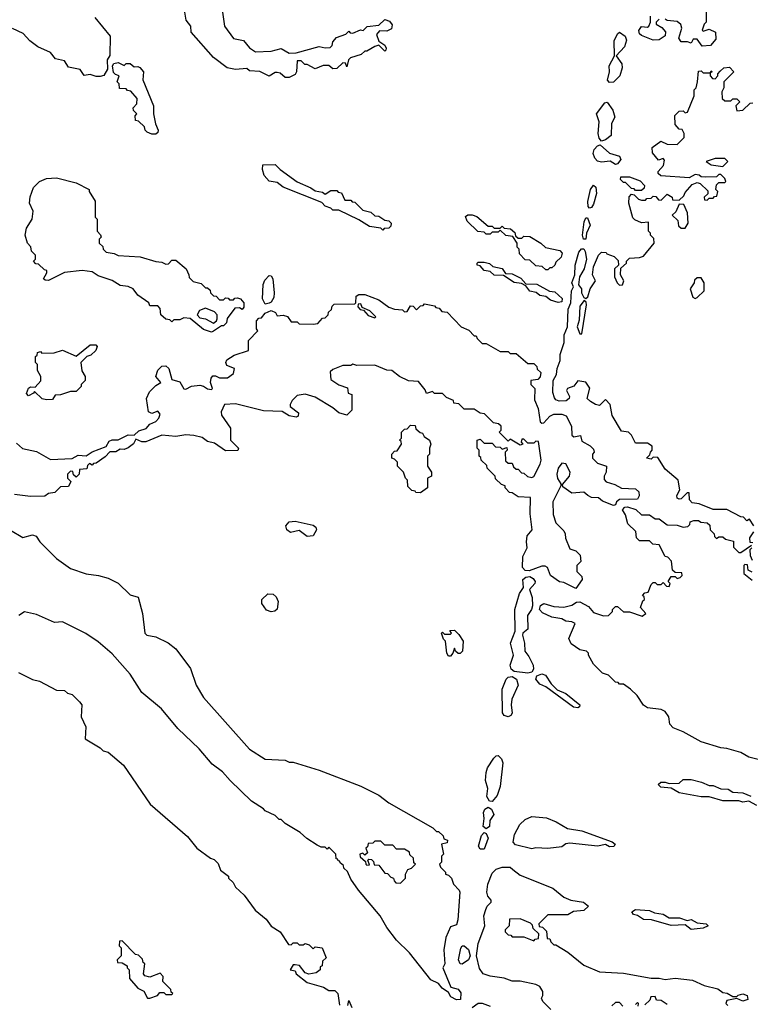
# Model space of a CAD drawing. Extents: x 2640764 to 2777785, y 718840 to 815082.
# Tile 65 of 148: x 2709760 to 2713432, y 773731 to 778677. Entities that reach past the tile are written whole.
import ezdxf

# ---------------------------------------------------------------- set-up
doc = ezdxf.new("R2010")
doc.units = 0

msp = doc.modelspace()

# ---------------------------------------------------------------- linework, layer by layer
at = {"layer": '0CON10XD'}
for points in [[(2710780, 778715), (2710790, 778645), (2710835, 778583.3), (2710885, 778572.5), (2710916.1, 778536.1), (2710945, 778516.2), (2711025, 778520), (2711075, 778533.3), (2711115, 778508.8), (2711149.3, 778510.7), (2711265, 778543.3), (2711295, 778536.7), (2711321.7, 778538.3), (2711331.7, 778548.3), (2711333.9, 778566.1), (2711352.3, 778587.7), (2711400, 778605), (2711415, 778620), (2711421.7, 778611.7), (2711435, 778610), (2711473.6, 778626.4), (2711487, 778623), (2711507, 778643), (2711565, 778650), (2711595, 778677.5), (2711619.3, 778669.3), (2711631.7, 778651.7), (2711629.3, 778630.7), (2711605, 778620), (2711568.3, 778621.7), (2711553, 778603), (2711565, 778570), (2711595, 778550), (2711602.5, 778535), (2711600, 778525), (2711595, 778520), (2711565, 778550), (2711545, 778542.5), (2711505, 778520), (2711495, 778520), (2711477, 778503), (2711423.9, 778486.1), (2711412.5, 778475), (2711405, 778440), (2711398.3, 778458.3), (2711385, 778460), (2711355, 778432.5), (2711335, 778430), (2711315, 778447.5), (2711285, 778447.5), (2711245, 778430), (2711205, 778452.5), (2711193, 778453), (2711175, 778470), (2711155, 778470), (2711152.5, 778415), (2711145, 778402.5), (2711115, 778387.5), (2711095, 778387.5), (2711068.8, 778408.8), (2711055, 778412.5), (2711045, 778412.5), (2711015, 778393.3), (2710967, 778417), (2710915, 778420), (2710901.7, 778431.7), (2710845, 778427.5), (2710802.5, 778435), (2710735, 778486.7), (2710622.5, 778615), (2710620, 778645), (2710597.5, 778675), (2710591.2, 778715)], [(2713210, 778715), (2713210, 778665), (2713200, 778655), (2713190, 778625), (2713195, 778620), (2713225, 778630), (2713257.5, 778615), (2713260, 778580), (2713232, 778548), (2713190, 778545), (2713165, 778580), (2713145, 778580), (2713135, 778560), (2713116.7, 778566.7), (2713085, 778566.7), (2713073.8, 778583.8), (2713087.5, 778635), (2713083.6, 778653.6), (2713065, 778667.5), (2713015, 778672.5), (2713005, 778680)], [(2710138.9, 778688.9), (2710215.6, 778595), (2710213, 778497), (2710200, 778475), (2710201.7, 778428.3), (2710183.3, 778396.7), (2710165, 778391.2), (2710145, 778391.2), (2710115, 778402.5), (2710085, 778396.7), (2710065, 778427.5), (2710005, 778438.8), (2709985, 778471.2), (2709940.6, 778480.6), (2709915, 778513.3), (2709851.2, 778541.2), (2709810.8, 778570.8), (2709777.6, 778607.6), (2709725, 778632.5)], [(2712975, 778680), (2712960, 778665), (2712960, 778655), (2712988, 778638), (2713005.7, 778615.7), (2713004.2, 778595.8), (2712975, 778576.2), (2712945, 778573.8), (2712885, 778598), (2712875.8, 778605.8), (2712872.7, 778622.7), (2712885, 778643.3), (2712915, 778640), (2712922.5, 778645), (2712930, 778665), (2712930, 778695)], [(2712725, 778361.8), (2712715, 778373.3), (2712724.6, 778415), (2712722.8, 778445), (2712750, 778495), (2712748.5, 778571.5), (2712765, 778606), (2712775, 778614.2), (2712804.3, 778595), (2712810, 778575), (2712799.4, 778540.6), (2712758.8, 778495), (2712786.4, 778455), (2712788.5, 778435), (2712776.9, 778395), (2712745, 778363.9), (2712725, 778361.8)], [(2710445, 778102.5), (2710425, 778102.5), (2710401.7, 778111.7), (2710391.7, 778121.7), (2710388.3, 778138.3), (2710358.3, 778168.3), (2710341.7, 778171.7), (2710340, 778195), (2710350, 778205), (2710331.7, 778221.7), (2710330, 778235), (2710350, 778255), (2710351.7, 778281.7), (2710318.3, 778318.3), (2710301.7, 778321.7), (2710295, 778330), (2710261.7, 778331.7), (2710260, 778355), (2710250, 778365), (2710260, 778395), (2710241.7, 778401.7), (2710232.5, 778412.5), (2710227.5, 778445), (2710233, 778457), (2710255, 778462.5), (2710285, 778447.5), (2710295, 778456.7), (2710315, 778456.7), (2710335, 778440), (2710355, 778442.5), (2710365, 778437.5), (2710383.3, 778415), (2710380, 778375), (2710433.3, 778245), (2710433.6, 778203.6), (2710443.6, 778153.6), (2710457, 778123), (2710455, 778110), (2710445, 778102.5)], [(2713450, 776135), (2713428.3, 776168.3), (2713415, 776160), (2713398.3, 776178.3), (2713385, 776180), (2713315, 776216.7), (2713245, 776216.2), (2713175, 776246), (2713140.5, 776250.5), (2713126.2, 776265), (2713125, 776300), (2713115, 776300), (2713085, 776270.8), (2713075, 776268), (2713065, 776273.8), (2713063.2, 776286.8), (2713077.5, 776315), (2713070, 776365), (2713005, 776420), (2712968.3, 776478.3), (2712945, 776480), (2712935, 776470), (2712910, 776475), (2712928.3, 776491.7), (2712930, 776505), (2712940, 776515), (2712940, 776535), (2712915, 776550), (2712855, 776550), (2712835, 776590), (2712820, 776605), (2712785, 776610), (2712738.3, 776688.3), (2712727.5, 776745), (2712705, 776770), (2712675, 776740), (2712655, 776743.8), (2712628.8, 776758.8), (2712612.5, 776775), (2712626.4, 776826.4), (2712606.1, 776856.1), (2712565, 776862.5), (2712545, 776836.7), (2712513.8, 776825), (2712508, 776815), (2712524.2, 776785), (2712522, 776775), (2712507.6, 776762.4), (2712471.7, 776761.7), (2712455, 776768), (2712448.2, 776778.2), (2712440, 776805), (2712442, 776865), (2712458.9, 776895), (2712461.4, 776925), (2712476.2, 776965), (2712476.4, 776995), (2712496.2, 777055), (2712496.1, 777093.9), (2712513.1, 777135), (2712516.8, 777223.2), (2712530.4, 777255), (2712534.4, 777315.6), (2712543.3, 777335), (2712536.1, 777356.1), (2712550, 777395), (2712551.4, 777445), (2712570.2, 777509.8), (2712584.5, 777525.5), (2712595, 777525.8), (2712603.1, 777513.1), (2712609.1, 777475), (2712598.2, 777425), (2712574, 777385), (2712569.4, 777345), (2712584, 777325), (2712584.5, 777304.5), (2712595, 777282.5), (2712605, 777277.5), (2712616.7, 777285), (2712628, 777325), (2712654, 777365), (2712640, 777395), (2712644, 777435), (2712670, 777495), (2712685, 777510), (2712708.3, 777508.3), (2712711.7, 777501.7), (2712748.3, 777488.3), (2712768.3, 777468.3), (2712770, 777445), (2712750, 777425), (2712750, 777385), (2712762.5, 777355), (2712775, 777343.3), (2712790, 777345), (2712797.5, 777365), (2712780, 777395), (2712781.7, 777428.3), (2712810, 777455), (2712810, 777465), (2712825, 777480), (2712875, 777482.5), (2712895, 777490), (2712950, 777555), (2712948.3, 777578.3), (2712930, 777595), (2712930, 777605), (2712920, 777615), (2712920, 777660), (2712885, 777657.5), (2712851.7, 777671.7), (2712842.5, 777682.5), (2712822.5, 777755), (2712823, 777787), (2712835, 777800), (2712848.3, 777798.3), (2712870, 777775), (2712885, 777770), (2712905, 777770), (2712911.7, 777778.3), (2712935, 777780), (2712945, 777790), (2712958.3, 777788.3), (2712971.7, 777771.7), (2712985, 777770), (2713015, 777800), (2713040, 777785), (2713041.7, 777771.7), (2713075, 777770), (2713098.3, 777791.7), (2713105, 777810), (2713140, 777850), (2713165, 777860), (2713180, 777855), (2713218.3, 777818.3), (2713218.3, 777801.7), (2713200, 777785), (2713201.7, 777771.7), (2713215, 777770), (2713225, 777780), (2713245, 777780), (2713251.7, 777788.3), (2713265, 777790), (2713270, 777815), (2713260, 777825), (2713261.7, 777848.3), (2713275, 777860), (2713305, 777860), (2713310, 777865), (2713305, 777880), (2713285, 777900), (2713275, 777900), (2713261.7, 777888.3), (2713205, 777886.7), (2713185, 777887.5), (2713175.9, 777895.9), (2713155, 777900), (2713125, 777882.5), (2712983, 777893), (2712970, 777905), (2712970, 777915), (2712996.7, 777945), (2713001.7, 777971.7), (2712995, 777980), (2712971.7, 777971.7), (2712941.7, 778008.3), (2712940, 778035), (2712983, 778067), (2713015, 778052.5), (2713065, 778050), (2713100, 778085), (2713100, 778105), (2713090, 778125), (2713075, 778127.5), (2713055, 778150), (2713053.6, 778196.4), (2713075, 778217.5), (2713095, 778220), (2713105, 778210), (2713117, 778213), (2713150, 778295), (2713150, 778325), (2713160, 778335), (2713167.5, 778365), (2713171.7, 778418.3), (2713185, 778420), (2713195, 778410), (2713230, 778410), (2713235, 778420), (2713240, 778415), (2713230, 778410), (2713230, 778395), (2713241.7, 778381.7), (2713255, 778380), (2713270, 778395), (2713270, 778405), (2713280.7, 778419.3), (2713300, 778435), (2713328.3, 778438.3), (2713350, 778415), (2713300, 778365), (2713300, 778335), (2713290, 778315), (2713291.7, 778281.7), (2713305, 778270), (2713335, 778270), (2713345, 778280), (2713365, 778280), (2713380, 778265), (2713360, 778245), (2713365, 778220), (2713395, 778222.5), (2713431.7, 778258.3), (2713445, 778260)], [(2712685, 778066.7), (2712672.2, 778082.2), (2712667.9, 778105), (2712673.3, 778165), (2712659.4, 778205), (2712701.1, 778258.9), (2712713, 778263), (2712742.2, 778222.2), (2712751.7, 778188.3), (2712735.6, 778155), (2712732.7, 778095), (2712705, 778073.1), (2712685, 778066.7)], [(2712755, 777950), (2712727.3, 777967.3), (2712685, 777961.1), (2712665, 777966.6), (2712651.5, 777981.5), (2712643.2, 778005), (2712646.9, 778025), (2712665, 778044.4), (2712678.6, 778048.6), (2712725, 778006), (2712775, 777992.5), (2712782.5, 777975), (2712765, 777952.5), (2712755, 777950)], [(2713295, 777940), (2713320, 777965), (2713305, 777980), (2713255, 777980), (2713210, 777965), (2713235, 777947.5), (2713295, 777940)], [(2711585, 777620), (2711575, 777630), (2711518.3, 777638.3), (2711465, 777672.5), (2711365, 777720), (2711335, 777720), (2711325, 777730), (2711295, 777740), (2711278.3, 777758.3), (2711085, 777836.7), (2711055, 777860), (2711015, 777866.2), (2710988.8, 777895), (2710980, 777925), (2710981.7, 777948.3), (2711045, 777950), (2711070, 777925), (2711155, 777862.5), (2711223.3, 777833.3), (2711245, 777817.5), (2711281.7, 777811.7), (2711295, 777800), (2711325, 777820), (2711355, 777820), (2711361.7, 777811.7), (2711378.3, 777808.3), (2711395, 777770), (2711425, 777770), (2711431.7, 777761.7), (2711445, 777760), (2711485, 777720), (2711525, 777710), (2711545, 777692.5), (2711565, 777690), (2711595, 777670), (2711616.4, 777666.4), (2711626.7, 777655), (2711625, 777640), (2711615, 777630), (2711591.7, 777628.3), (2711585, 777620)], [(2710725, 777107.5), (2710685, 777121.2), (2710617, 777177), (2710585, 777180), (2710565, 777170), (2710535, 777170), (2710525, 777160), (2710515, 777170), (2710495, 777172.5), (2710470, 777195), (2710467, 777227), (2710455, 777240), (2710415, 777240), (2710410, 777255), (2710353.6, 777293.6), (2710330, 777325), (2710305, 777336.7), (2710265, 777342.5), (2710225, 777367.5), (2710155, 777390), (2710125, 777410), (2710075, 777417.5), (2709985, 777406.7), (2709905, 777366.7), (2709888.3, 777368.3), (2709880, 777375), (2709897.5, 777405), (2709897, 777417), (2709885, 777420), (2709855, 777450), (2709841.7, 777451.7), (2709830, 777465), (2709840, 777475), (2709840, 777495), (2709820, 777515), (2709817, 777537), (2709800, 777555), (2709787.5, 777595), (2709795, 777630), (2709822.5, 777675), (2709827.5, 777715), (2709810, 777755), (2709813, 777787), (2709830, 777835), (2709860, 777865), (2709895, 777880), (2709945, 777882.5), (2710045, 777857.5), (2710110, 777825), (2710110, 777815), (2710140, 777765), (2710140, 777685), (2710150, 777675), (2710150, 777615), (2710167, 777597), (2710170, 777585), (2710160, 777575), (2710160, 777555), (2710178.3, 777538.3), (2710180, 777525), (2710195, 777510), (2710235, 777502.5), (2710255, 777492.5), (2710366.4, 777486.4), (2710445, 777462.5), (2710475, 777460), (2710495, 777450), (2710508.3, 777451.7), (2710525, 777470), (2710545, 777470), (2710596.4, 777426.4), (2710610, 777395), (2710611.7, 777381.7), (2710631.7, 777361.7), (2710671.7, 777351.7), (2710695, 777330), (2710705, 777330), (2710718.3, 777318.3), (2710720, 777305), (2710735, 777290), (2710748.3, 777288.3), (2710765, 777270), (2710785, 777270), (2710795, 777280), (2710808.3, 777278.3), (2710815, 777270), (2710835, 777270), (2710841.7, 777278.3), (2710855, 777280), (2710870, 777275), (2710887.5, 777255), (2710887.5, 777232.5), (2710878.3, 777221.7), (2710865, 777230), (2710841.7, 777228.3), (2710803, 777177), (2710800, 777155), (2710785, 777140), (2710775, 777140), (2710735, 777112.5), (2710725, 777107.5)], [(2712885, 777820), (2712855, 777820), (2712848.3, 777828.3), (2712835, 777830), (2712805, 777860), (2712795, 777860), (2712780, 777875), (2712781.7, 777888.3), (2712825, 777887.5), (2712878.3, 777868.3), (2712900, 777845), (2712898.3, 777831.7), (2712885, 777820)], [(2712625, 777730.6), (2712618.2, 777738.2), (2712615.3, 777764.7), (2712629.6, 777825), (2712645, 777846.2), (2712656.5, 777836.5), (2712659.2, 777805), (2712645, 777750.8), (2712635, 777734.5), (2712625, 777730.6)], [(2713105, 777630), (2713120, 777655), (2713117, 777707), (2713098.3, 777748.3), (2713075, 777750), (2713058.3, 777711.7), (2713040, 777695), (2713068.3, 777668.3), (2713071.7, 777641.7), (2713085, 777630), (2713105, 777630)], [(2712415, 777420), (2712405, 777420), (2712387, 777437), (2712355, 777440), (2712325, 777470), (2712301.7, 777471.7), (2712271.7, 777501.7), (2712270, 777525), (2712260, 777535), (2712260, 777555), (2712238.3, 777588.3), (2712203, 777593), (2712175, 777620), (2712165, 777610), (2712135, 777610), (2712125, 777600), (2712105, 777600), (2712095, 777610), (2712063, 777613), (2712010, 777665), (2712001.7, 777688.3), (2712013, 777697), (2712035, 777697.5), (2712058.3, 777688.3), (2712115, 777640), (2712135, 777640), (2712145, 777630), (2712175, 777630), (2712185, 777640), (2712195, 777630), (2712227, 777627), (2712248.3, 777608.3), (2712251.7, 777591.7), (2712265, 777580), (2712285, 777580), (2712295, 777590), (2712325, 777587.5), (2712380, 777555), (2712403, 777533), (2712475, 777517.5), (2712486.7, 777505), (2712482.5, 777485), (2712455, 777460), (2712450, 777445), (2712435, 777430), (2712425, 777430), (2712415, 777420)], [(2712605, 777574.3), (2712594.2, 777575), (2712588.6, 777595), (2712597.7, 777662.3), (2712605, 777681.2), (2712615, 777682), (2712627.8, 777645), (2712608.5, 777605), (2712605, 777574.3)], [(2712466.4, 777256.4), (2712428.3, 777268.3), (2712405, 777287.5), (2712375, 777292.5), (2712357, 777307), (2712325, 777313.3), (2712305, 777340), (2712281.7, 777351.7), (2712245, 777357.5), (2712191.7, 777391.7), (2712145, 777393.3), (2712125, 777412.5), (2712095, 777417.5), (2712075, 777440), (2712060, 777445), (2712060, 777455), (2712065, 777460), (2712095, 777460), (2712122.5, 777452.5), (2712138.3, 777438.3), (2712185, 777427.5), (2712202.5, 777402.5), (2712235, 777401.2), (2712278.8, 777378.8), (2712305, 777350), (2712359.3, 777349.3), (2712423.8, 777313.8), (2712449.5, 777309.5), (2712486.9, 777276.9), (2712485, 777260), (2712466.4, 777256.4)], [(2710995, 777247.5), (2710980, 777275), (2710983.6, 777346.4), (2710991.7, 777368.3), (2711015, 777392.5), (2711025, 777390), (2711032.5, 777375), (2711038.8, 777305), (2711037.7, 777282.3), (2711025, 777257.5), (2711015, 777252.5), (2710995, 777247.5)], [(2713155, 777277.5), (2713165, 777282.5), (2713200, 777315), (2713200, 777355), (2713185, 777380), (2713165, 777380), (2713151.7, 777368.3), (2713150, 777355), (2713130, 777325), (2713143.6, 777283.6), (2713155, 777277.5)], [(2711450, 777255), (2711451.7, 777288.3), (2711465, 777297.5), (2711495, 777297.5), (2711565, 777270), (2711615, 777232.5), (2711645, 777222.5), (2711685, 777220), (2711695, 777210), (2711708.3, 777211.7), (2711725, 777240), (2711738.3, 777238.3), (2711755, 777220), (2711775, 777240), (2711788.3, 777241.7), (2711795, 777250), (2711845, 777240), (2711851.7, 777231.7), (2711868.3, 777228.3), (2711881.7, 777211.7), (2711908.3, 777208.3), (2711980, 777135), (2712018.3, 777118.3), (2712045, 777090), (2712055, 777090), (2712060, 777075), (2712085, 777050), (2712105, 777050), (2712175, 777010), (2712215, 777010), (2712225, 777000), (2712255, 777000), (2712315, 776950), (2712345, 776950), (2712360, 776935), (2712361.7, 776921.7), (2712380, 776905), (2712377, 776883), (2712365, 776870), (2712330, 776865), (2712330, 776845), (2712350, 776825), (2712348.3, 776768.3), (2712366.7, 776725), (2712377, 776657), (2712385, 776650), (2712395, 776652.5), (2712424.3, 776685.7), (2712444.4, 776695.6), (2712485, 776695.7), (2712506.8, 776686.8), (2712533.3, 776635), (2712535, 776590), (2712545, 776582.5), (2712578.3, 776588.3), (2712585, 776560), (2712627, 776537), (2712645, 776520), (2712647.5, 776505), (2712640, 776495), (2712640, 776475), (2712665, 776450), (2712710, 776435), (2712707.5, 776405), (2712697.5, 776385), (2712698.3, 776368.3), (2712707.5, 776355), (2712751.9, 776341.9), (2712785, 776323.8), (2712855, 776320.8), (2712871.4, 776305), (2712874.3, 776285), (2712865, 776268), (2712775, 776266.7), (2712760, 776255), (2712755, 776240), (2712745, 776237.5), (2712689.3, 776259.3), (2712670, 776275), (2712635, 776277.1), (2712616.4, 776286.4), (2712595, 776304), (2712535, 776299.4), (2712490.7, 776330.7), (2712488.3, 776341.7), (2712523.3, 776385), (2712527.5, 776405), (2712505.9, 776445.9), (2712485, 776448.8), (2712466, 776425), (2712459.4, 776395), (2712462.6, 776372.6), (2712480, 776345), (2712480, 776335), (2712439.2, 776255), (2712442.3, 776192.3), (2712455, 776150), (2712495, 776110), (2712502.5, 776095), (2712503, 776073), (2712525, 776020), (2712555, 776010), (2712577, 775987), (2712580, 775955), (2712560, 775935), (2712560, 775905), (2712585, 775880), (2712587.5, 775865), (2712555, 775820), (2712495, 775850), (2712473, 775853), (2712427.5, 775885), (2712412.5, 775925), (2712401.7, 775931.7), (2712385, 775932.5), (2712321.5, 775908.5), (2712300.9, 775910.9), (2712287.1, 775925), (2712289.4, 775980.6), (2712311.1, 776025), (2712306.9, 776055), (2712311.1, 776085), (2712336.2, 776115), (2712325.7, 776195), (2712327, 776277), (2712265, 776280), (2712235, 776300), (2712221.7, 776301.7), (2712200, 776325), (2712200, 776335), (2712181.7, 776341.7), (2712151.7, 776371.7), (2712150, 776385), (2712110, 776425), (2712108.3, 776438.3), (2712080, 776465), (2712078.3, 776478.3), (2712070, 776485), (2712070, 776515), (2712060, 776525), (2712060, 776565), (2712075, 776570), (2712095, 776550), (2712135, 776550), (2712151.7, 776531.7), (2712175, 776530), (2712185, 776520), (2712208.3, 776528.3), (2712210, 776515), (2712200, 776505), (2712201.7, 776461.7), (2712215, 776450), (2712235, 776450), (2712241.7, 776431.7), (2712255, 776420), (2712265, 776420), (2712281.7, 776401.7), (2712295, 776400), (2712313, 776383), (2712335, 776377.5), (2712345, 776382.5), (2712375.8, 776445), (2712380.8, 776465), (2712368.3, 776558.3), (2712355, 776560), (2712345, 776550), (2712315, 776550), (2712295, 776570), (2712285, 776570), (2712280, 776555), (2712290, 776545), (2712275, 776540), (2712225, 776570), (2712215, 776560), (2712170, 776605), (2712180, 776615), (2712180, 776635), (2712167, 776647), (2712141.7, 776651.7), (2712097, 776697), (2712075, 776700), (2712045, 776720), (2711995, 776720), (2711968.3, 776748.3), (2711941.7, 776751.7), (2711940, 776765), (2711905, 776780), (2711885, 776800), (2711845, 776800), (2711835, 776810), (2711805, 776800), (2711798.3, 776818.3), (2711765, 776860), (2711715, 776862.5), (2711670, 776885), (2711630, 776915), (2711605, 776917.5), (2711545, 776942.5), (2711455, 776940), (2711435, 776947.5), (2711425, 776940), (2711385, 776940), (2711335, 776920), (2711321.7, 776908.3), (2711325, 776870), (2711365, 776842.5), (2711408.3, 776828.3), (2711411.7, 776801.7), (2711430, 776795), (2711430, 776715), (2711405, 776690), (2711365, 776702.5), (2711335, 776727.5), (2711245, 776781.2), (2711195, 776796.7), (2711155, 776790), (2711130, 776765), (2711120, 776745), (2711120, 776735), (2711161.7, 776701.7), (2711160, 776685), (2711149.3, 776680.7), (2711115, 776686.7), (2711079.3, 776709.3), (2710985, 776712.5), (2710845, 776747.5), (2710790, 776745), (2710773, 776707), (2710775, 776690), (2710820, 776625), (2710820, 776565), (2710860, 776525), (2710857, 776513), (2710795, 776511.2), (2710739.5, 776549.5), (2710705, 776558), (2710677.7, 776577.7), (2710635, 776588.8), (2710595, 776592.5), (2710545, 776583.3), (2710475, 776590), (2710393.6, 776556.4), (2710375, 776556.7), (2710345, 776570), (2710332.5, 776547.5), (2710305, 776526), (2710285, 776517.5), (2710265, 776520), (2710243.9, 776506.1), (2710213.9, 776506.1), (2710189.3, 776480.7), (2710145, 776450), (2710131.7, 776448.3), (2710125, 776440), (2710111.7, 776448.3), (2710101.7, 776438.3), (2710098.3, 776421.7), (2710061.7, 776418.3), (2710060, 776395), (2710045, 776380), (2710031.7, 776391.7), (2710028.3, 776408.3), (2710015, 776410), (2710000, 776395), (2710000, 776375), (2710017.5, 776357.5), (2710005, 776332.5), (2709965, 776330), (2709937, 776303), (2709905, 776297.5), (2709886.4, 776283.6), (2709815, 776282.5), (2709735, 776292.5)], [(2709745, 776550), (2709775, 776522.5), (2709845, 776507.5), (2709915, 776467.5), (2710025, 776473.3), (2710055, 776489.2), (2710095, 776486.2), (2710125, 776506), (2710195, 776533.3), (2710210.7, 776559.3), (2710225, 776567.5), (2710255, 776567.5), (2710305, 776591.2), (2710335, 776590), (2710358.8, 776611.2), (2710395.8, 776624.2), (2710414.3, 776645.7), (2710445, 776659.2), (2710460, 776675), (2710466.7, 776695), (2710455, 776710), (2710425, 776698.8), (2710407.7, 776707.7), (2710397.8, 776775), (2710412.2, 776807.8), (2710445, 776840), (2710470, 776855), (2710444, 776885), (2710455, 776916.7), (2710475, 776936.2), (2710495, 776938.8), (2710510, 776925), (2710525, 776870), (2710565, 776857.5), (2710585, 776823.3), (2710595, 776821.2), (2710624.2, 776835.8), (2710665, 776841.2), (2710685, 776836.7), (2710705, 776822.5), (2710725, 776820), (2710730, 776825), (2710720, 776855), (2710722.7, 776877.3), (2710731.2, 776888.8), (2710745, 776888.8), (2710765, 776877.5), (2710805, 776877.5), (2710835, 776900), (2710840, 776925), (2710800.7, 776940.7), (2710796.7, 776955), (2710801.7, 776968.3), (2710838, 776992), (2710910, 777015), (2710910, 777065), (2710957.5, 777115), (2710950, 777125), (2710950, 777165), (2710961.7, 777178.3), (2710975, 777180), (2710995, 777202.5), (2711025, 777216.7), (2711046.4, 777206.4), (2711055, 777190), (2711085, 777193.3), (2711106.1, 777186.1), (2711125, 777160), (2711155, 777160), (2711165, 777150), (2711235, 777147.5), (2711258.3, 777151.7), (2711281.7, 777178.3), (2711295, 777180), (2711310, 777195), (2711311.7, 777208.3), (2711328.3, 777221.7), (2711331.7, 777238.3), (2711341.7, 777248.3), (2711445, 777250), (2711450, 777255)], [(2710735, 777152.5), (2710750, 777165), (2710752.5, 777175), (2710752.5, 777195), (2710739.3, 777209.3), (2710695, 777227.5), (2710663.6, 777216.4), (2710652.5, 777195), (2710665, 777180), (2710695, 777173.8), (2710735, 777152.5)], [(2711545, 777180), (2711550, 777185), (2711520, 777215), (2711481.7, 777231.7), (2711475, 777250), (2711461.7, 777248.3), (2711460, 777235), (2711471.7, 777221.7), (2711488.3, 777218.3), (2711511.7, 777191.7), (2711545, 777180)], [(2712585, 777100), (2712608.8, 777245), (2712608, 777258), (2712597.5, 777267.5), (2712575, 777237.5), (2712572.9, 777167.1), (2712562.9, 777135), (2712575, 777100), (2712585, 777100)], [(2709895, 776767.5), (2709873, 776773), (2709835, 776810), (2709829.3, 776800.7), (2709805, 776787.5), (2709795, 776800), (2709805, 776826.7), (2709815, 776833.3), (2709838.3, 776831.7), (2709867, 776863), (2709867.5, 776885), (2709850, 776915), (2709850, 776945), (2709840, 776955), (2709840, 776985), (2709848.3, 776991.7), (2709850, 777005), (2709865, 777010), (2709872.5, 777002.5), (2709933, 777003), (2709975, 777017.5), (2710045, 776987.5), (2710115, 777043.3), (2710143.8, 777043.8), (2710150, 777035), (2710143.3, 777015), (2710118.3, 776991.7), (2710097.5, 776985), (2710067.5, 776955), (2710073, 776913), (2710090, 776885), (2710090, 776865), (2710070, 776845), (2710070, 776835), (2710045, 776810), (2710015, 776810), (2709965, 776792.5), (2709938.3, 776791.7), (2709925, 776770), (2709895, 776767.5)], [(2711775, 776300), (2711751.7, 776301.7), (2711748.3, 776308.3), (2711731.7, 776311.7), (2711711.7, 776331.7), (2711710, 776365), (2711700, 776375), (2711690, 776405), (2711660, 776435), (2711660, 776455), (2711645, 776470), (2711630, 776475), (2711630, 776495), (2711645, 776510), (2711658.3, 776511.7), (2711680, 776545), (2711678.3, 776558.3), (2711670, 776565), (2711680, 776575), (2711680, 776605), (2711695, 776620), (2711708.3, 776621.7), (2711725, 776640), (2711748.3, 776638.3), (2711751.7, 776621.7), (2711773, 776603), (2711785, 776600), (2711793.6, 776583.6), (2711820, 776565), (2711827.5, 776545), (2711820, 776525), (2711820, 776495), (2711810, 776485), (2711810, 776435), (2711830, 776405), (2711830, 776385), (2711810, 776375), (2711810, 776325), (2711775, 776300)], [(2713315, 775016.7), (2713285, 775020), (2713185, 775050), (2713095, 775100), (2713045, 775120), (2713028.3, 775138.3), (2713023.3, 775175), (2713005, 775202.5), (2712985, 775212.5), (2712915, 775220), (2712895, 775233.3), (2712863, 775283), (2712830, 775315), (2712795, 775340), (2712775, 775340), (2712768.3, 775348.3), (2712755, 775350), (2712720, 775385), (2712690, 775395), (2712645, 775440), (2712620, 775485), (2712620, 775495), (2712610, 775505), (2712575, 775512.5), (2712532, 775542), (2712520.7, 775569.3), (2712552.5, 775645), (2712535, 775653.3), (2712505, 775655.8), (2712485, 775666.9), (2712435.6, 775675.6), (2712388, 775698), (2712372.9, 775715), (2712378, 775735), (2712395, 775744.4), (2712445, 775730), (2712495, 775726), (2712535, 775736.7), (2712558.3, 775751.7), (2712575, 775752.5), (2712619.3, 775729.3), (2712645, 775700), (2712695, 775683.3), (2712720, 775685), (2712740, 775705), (2712740, 775715), (2712755, 775730), (2712765, 775730), (2712795, 775702.5), (2712825, 775702.5), (2712889.3, 775680.7), (2712907.5, 775695), (2712880, 775725), (2712891.7, 775758.3), (2712900, 775765), (2712898.3, 775778.3), (2712890, 775785), (2712901.7, 775798.3), (2712918.3, 775801.7), (2712935, 775840), (2712945, 775850), (2712955, 775850), (2712965, 775840), (2712985, 775840), (2712995, 775850), (2713011.7, 775831.7), (2713025, 775830), (2713030, 775845), (2713020, 775855), (2713035, 775880), (2713055, 775880), (2713065, 775870), (2713080, 775875), (2713090, 775885), (2713088.3, 775898.3), (2713055, 775900), (2713041.7, 775911.7), (2713037, 775957), (2713017.5, 775977.5), (2713005, 775980), (2712975, 776040), (2712943, 776043), (2712925, 776060), (2712875, 776060), (2712860, 776075), (2712857, 776107), (2712817.5, 776145), (2712805, 776190), (2712790, 776215), (2712801.7, 776228.3), (2712815, 776230), (2712857, 776217), (2712885, 776190), (2712925, 776190), (2712955, 776170), (2712975, 776170), (2713015, 776140), (2713065, 776137.5), (2713095, 776127.5), (2713118.3, 776131.7), (2713128.3, 776141.7), (2713130, 776155), (2713148.3, 776161.7), (2713171.7, 776161.7), (2713183, 776153), (2713215, 776150), (2713228.3, 776138.3), (2713230, 776115), (2713250, 776095), (2713251.7, 776081.7), (2713261.7, 776071.7), (2713275, 776080), (2713295, 776080), (2713308.3, 776068.3), (2713348.3, 776058.3), (2713348.3, 776028.3), (2713375, 776000), (2713385, 776000), (2713438.3, 776038.3)], [(2711205, 776081.8), (2711165, 776110.8), (2711121.8, 776101.8), (2711102.9, 776115), (2711097.8, 776135), (2711115, 776154.5), (2711145, 776158.2), (2711235, 776138.5), (2711248.8, 776128.8), (2711252.7, 776115), (2711235, 776084.4), (2711205, 776081.8)], [(2709715, 776113.8), (2709777, 776077), (2709825, 776088.8), (2709843.6, 776083.6), (2709862.5, 776055), (2709945, 775970), (2710015, 775920), (2710093.9, 775893.9), (2710155.9, 775885.9), (2710205, 775871.2), (2710256.1, 775846.1), (2710315, 775787.5), (2710356.4, 775776.4), (2710377.5, 775695), (2710390, 775595), (2710400, 775585), (2710445, 775576.7), (2710507, 775547), (2710545, 775517.5), (2710618.3, 775418.3), (2710647.5, 775335), (2710685, 775272.5), (2710915, 775012.5), (2710995, 774962.5), (2711095, 774957.5), (2711115, 774947.5), (2711135, 774947.5), (2711265, 774906.7), (2711475, 774827.5), (2711565, 774782.5), (2711615, 774742.5), (2711837, 774617), (2711855, 774600), (2711865, 774600), (2711888.3, 774578.3), (2711891.7, 774561.7), (2711910, 774555), (2711908.3, 774541.7), (2711880, 774535), (2711890, 774485), (2711880, 774475), (2711880, 774445), (2711870, 774435), (2711875, 774420), (2711900, 774395), (2711900, 774385), (2711915, 774380), (2711930, 774365), (2711940, 774335), (2711970, 774305), (2711972.5, 774295), (2711962.5, 774155), (2711955, 774130), (2711925, 774120), (2711903, 774067), (2711892.5, 774005), (2711896.7, 773935), (2711887.5, 773915), (2711927.5, 773817.5), (2711965, 773807.5), (2711978.3, 773788.3), (2711975.5, 773755), (2711955, 773754.1), (2711928.1, 773768.1), (2711915, 773790), (2711883, 773813), (2711865.8, 773835.8), (2711826.7, 773855), (2711720.2, 773990.2), (2711655, 774053.8), (2711605, 774117.5), (2711572.5, 774175), (2711462.5, 774305), (2711425, 774360), (2711408.3, 774398.3), (2711390, 774415), (2711388.3, 774428.3), (2711371.7, 774441.7), (2711370, 774450), (2711361.7, 774451.7), (2711360, 774460), (2711351.7, 774461.7), (2711350, 774485), (2711315, 774520), (2711305, 774510), (2711295, 774520), (2711275, 774520), (2711255, 774530), (2711203.6, 774563.6), (2711170, 774595), (2711095, 774640), (2711075, 774660), (2711065, 774660), (2711045, 774680), (2710995, 774702.5), (2710985, 774712.5), (2710925, 774752.5), (2710817.5, 774855), (2710779.3, 774899.3), (2710727, 774937), (2710662.5, 775015), (2710555, 775117.5), (2710472.5, 775215), (2710375, 775297.5), (2710315, 775390), (2710225, 775492.5), (2710155, 775552.5), (2710093.6, 775593.6), (2709975, 775652.5), (2709935, 775650), (2709845, 775690), (2709785, 775703.3), (2709756.4, 775683.6)], [(2713445, 776050), (2713431.7, 776051.7), (2713430, 776075), (2713450, 776105)], [(2713440, 776025), (2713430, 776015), (2713432.5, 775985), (2713441.7, 775961.7)], [(2713442.5, 775902.5), (2713421.7, 775911.7), (2713418.3, 775938.3), (2713405, 775940), (2713400, 775935), (2713400, 775895), (2713441.7, 775861.7)], [(2712315, 775395.4), (2712245, 775402.5), (2712230.8, 775415), (2712226.3, 775435), (2712242.2, 775485), (2712228, 775545), (2712250.5, 775605), (2712249.3, 775715), (2712272, 775795), (2712291.8, 775825), (2712290, 775865), (2712305, 775876.5), (2712325, 775879.5), (2712340.7, 775870.7), (2712350.5, 775855), (2712348.9, 775845), (2712321.9, 775815), (2712336.2, 775775), (2712337.9, 775732.1), (2712333.5, 775715), (2712312.1, 775685), (2712313.5, 775616.5), (2712290, 775595), (2712287.1, 775585), (2712297.5, 775545), (2712298.5, 775505), (2712319.2, 775479.2), (2712340.5, 775435), (2712342.5, 775415), (2712335, 775400), (2712315, 775395.4)], [(2711025, 775702.5), (2711001.1, 775711.1), (2710977.1, 775745), (2710976.7, 775765), (2711007, 775793), (2711035, 775791.2), (2711048.7, 775778.7), (2711060, 775755), (2711053.9, 775716.1), (2711043.3, 775706.7), (2711025, 775702.5)], [(2711925, 775480), (2711915, 775480), (2711906.7, 775495), (2711900, 775555), (2711890, 775565), (2711880, 775595), (2711885, 775600), (2711895, 775590), (2711925, 775590), (2711930, 775595), (2711921.7, 775608.3), (2711945, 775610), (2711968.3, 775588.3), (2711990, 775555), (2711986.7, 775505), (2711975, 775493.3), (2711963.8, 775493.8), (2711950, 775505), (2711945, 775520), (2711937.5, 775495), (2711925, 775480)], [(2709755, 775397.5), (2709825, 775362.5), (2709860, 775355), (2709945, 775310), (2709985, 775307.5), (2710000, 775295), (2710025, 775287.5), (2710060.7, 775250.7), (2710072.5, 775235), (2710070, 775175), (2710092.5, 775125), (2710090, 775065), (2710165, 775020), (2710180, 775005), (2710205, 774997.5), (2710283, 774933), (2710417, 774737), (2710603.9, 774573.9), (2710650, 774515), (2710720, 774465), (2710738.3, 774458.3), (2710758.3, 774438.3), (2710770, 774405), (2710810, 774375), (2710810, 774365), (2710833, 774343), (2710845, 774320), (2710889.3, 774279.3), (2710943.6, 774203.6), (2710999.3, 774159.3), (2711023.6, 774123.6), (2711070, 774095), (2711111.7, 774031.7), (2711125, 774030), (2711135, 774040), (2711155, 774040), (2711165, 774030), (2711185, 774030), (2711195, 774037.5), (2711215, 774030), (2711235, 774010), (2711245, 774020), (2711280, 774015), (2711300, 773965), (2711281.7, 773948.3), (2711280, 773925), (2711270, 773920), (2711270, 773905), (2711250.7, 773889.3), (2711213, 773883), (2711195, 773890), (2711166.1, 773926.1), (2711145, 773930), (2711135, 773930), (2711120, 773905), (2711145, 773900), (2711150, 773885), (2711205, 773840), (2711287, 773817), (2711315, 773800), (2711345, 773800), (2711350, 773795)], [(2712565, 775220.5), (2712543.2, 775223.2), (2712405.5, 775325.5), (2712375, 775340), (2712354.5, 775365), (2712359.5, 775380.5), (2712385, 775391.1), (2712403.8, 775383.8), (2712431.1, 775341.1), (2712461.7, 775311.7), (2712505, 775293.3), (2712576, 775235), (2712574, 775225), (2712565, 775220.5)], [(2712215, 775174.6), (2712195, 775182.5), (2712186.5, 775195), (2712185.8, 775315), (2712204.8, 775365.2), (2712215, 775374.6), (2712235, 775378.2), (2712257.5, 775365), (2712266, 775335), (2712234, 775264), (2712230, 775235), (2712235.8, 775194.2), (2712228.6, 775181.4), (2712215, 775174.6)], [(2713485, 774957.5), (2713425, 774972.5), (2713385, 774996.7), (2713315, 775016.7)], [(2712135, 774749.2), (2712121.1, 774751.1), (2712108.2, 774775), (2712114.1, 774815), (2712102.2, 774855), (2712104.4, 774895), (2712110.8, 774919.2), (2712142.8, 774967.2), (2712155, 774980), (2712165, 774980.8), (2712182.2, 774965), (2712188.2, 774945), (2712174.6, 774825), (2712160.4, 774779.6), (2712135, 774749.2)], [(2713465, 774730), (2713425, 774752.5), (2713395, 774746.7), (2713375, 774753.3), (2713295, 774753.3), (2713225, 774773.3), (2713185, 774773.3), (2713075, 774793.8), (2713035, 774817.5), (2712982.3, 774822.3), (2712970, 774835), (2712983.6, 774846.4), (2713005, 774847.5), (2713025, 774840), (2713075, 774842.5), (2713095, 774860), (2713135, 774860), (2713187, 774847), (2713225, 774830), (2713245, 774830), (2713285, 774813.3), (2713321.7, 774811.7), (2713345, 774797.5), (2713395, 774793.3), (2713435, 774777.5)], [(2712105, 774611.9), (2712090, 774625), (2712095.4, 774664.6), (2712092.2, 774695), (2712098.9, 774711.1), (2712115, 774721.4), (2712131.8, 774711.8), (2712142.7, 774685), (2712123.6, 774655), (2712121.8, 774625), (2712105, 774611.9)], [(2712335, 774512.5), (2712253, 774533), (2712240, 774545), (2712247.5, 774585), (2712273.8, 774635), (2712301.1, 774658.9), (2712335, 774674), (2712407.3, 774667.3), (2712457.1, 774647.1), (2712513.6, 774613.6), (2712585, 774603.3), (2712737.7, 774547.7), (2712752.5, 774535), (2712745.9, 774524.1), (2712725, 774522), (2712705, 774533.3), (2712665, 774526.2), (2712525, 774540), (2712505, 774536.7), (2712485, 774522.5), (2712415, 774513.3), (2712355, 774517.5), (2712335, 774512.5)], [(2711675, 774340), (2711700, 774365), (2711700, 774385), (2711711.7, 774408.3), (2711730, 774415), (2711750, 774435), (2711741.7, 774441.7), (2711740, 774465), (2711721.7, 774481.7), (2711720, 774495), (2711695, 774510), (2711655, 774510), (2711635, 774530), (2711595, 774530), (2711575, 774550), (2711545, 774550), (2711535, 774540), (2711511.7, 774538.3), (2711508.3, 774521.7), (2711500, 774515), (2711508.3, 774491.7), (2711495, 774480), (2711485, 774490), (2711470, 774485), (2711471.7, 774471.7), (2711498.3, 774448.3), (2711500, 774435), (2711505, 774430), (2711518.3, 774431.7), (2711510, 774455), (2711515, 774460), (2711528.3, 774458.3), (2711538.3, 774448.3), (2711541.7, 774431.7), (2711565, 774430), (2711595, 774390), (2711608.3, 774388.3), (2711625, 774370), (2711640, 774365), (2711641.7, 774351.7), (2711651.7, 774341.7), (2711675, 774340)], [(2712075, 774510.5), (2712066.5, 774525), (2712081.2, 774578.8), (2712095, 774593.5), (2712105, 774589.4), (2712115.4, 774565), (2712095, 774510.6), (2712075, 774510.5)], [(2712430, 773705), (2712390, 773745), (2712382.5, 773762.5), (2712390, 773775), (2712390, 773795), (2712375, 773820), (2712355, 773830), (2712275, 773847.5), (2712235, 773847.5), (2712195, 773862.5), (2712125, 773872.5), (2712090, 773885), (2712070.7, 773910.7), (2712056.7, 773975), (2712064.1, 774035.9), (2712097.5, 774125), (2712093.3, 774175), (2712103, 774207), (2712110, 774225), (2712130, 774245), (2712130, 774255), (2712113.9, 774273.9), (2712107.5, 774295), (2712114, 774335), (2712135, 774390), (2712155, 774410), (2712185, 774420), (2712225, 774420), (2712238.3, 774408.3), (2712275, 774380), (2712440, 774315), (2712495, 774270), (2712530, 774255), (2712593.9, 774243.9), (2712620, 774225), (2712595, 774203.3), (2712543, 774197), (2712515, 774180), (2712415, 774180), (2712370, 774135), (2712371.7, 774121.7), (2712388.3, 774118.3), (2712408.3, 774098.3), (2712411.7, 774061.7), (2712425, 774060), (2712430, 774045), (2712445, 774030), (2712455, 774030), (2712515, 773992.5), (2712595, 773927.5), (2712673.9, 773893.9), (2712795, 773887.5), (2712935, 773862.5), (2712975, 773863.3), (2713005, 773856.7), (2713055, 773862.5), (2713141.7, 773851.7), (2713200, 773825), (2713268.8, 773808.8), (2713295, 773790), (2713316.4, 773786.4), (2713345, 773770), (2713365, 773770), (2713372, 773778), (2713395, 773784), (2713417.5, 773775), (2713420, 773755), (2713395, 773746.7), (2713365, 773760), (2713315, 773750), (2713310, 773735), (2713320, 773725)], [(2713135, 774107.5), (2713105, 774130), (2713035, 774126.7), (2712936.4, 774156.4), (2712895, 774158), (2712865, 774177.5), (2712845, 774182.5), (2712837.5, 774195), (2712855, 774207.5), (2712925, 774202.5), (2712950.7, 774190.7), (2712995, 774183.8), (2713025, 774166.2), (2713075.8, 774165.8), (2713115, 774152.5), (2713135, 774156.7), (2713165, 774140), (2713210, 774135), (2713220, 774125), (2713195, 774113.3), (2713135, 774107.5)], [(2712345, 774050), (2712351.7, 774058.3), (2712368.3, 774061.7), (2712370, 774085), (2712341.7, 774111.7), (2712338.3, 774128.3), (2712328.3, 774138.3), (2712275, 774160), (2712221.7, 774158.3), (2712220, 774125), (2712200, 774105), (2712200, 774095), (2712215, 774080), (2712228.3, 774078.3), (2712235, 774070), (2712295, 774070), (2712345, 774050)], [(2710415, 773761.4), (2710452.5, 773775), (2710465, 773790), (2710485, 773790), (2710495, 773780), (2710525, 773780), (2710530, 773785), (2710521.7, 773791.7), (2710520, 773805), (2710480, 773845), (2710481.7, 773871.7), (2710467, 773887), (2710415, 773867.5), (2710390, 773875), (2710382.5, 773885), (2710390, 773935), (2710381.7, 773941.7), (2710378.3, 773958.3), (2710358.3, 773978.3), (2710341.7, 773981.7), (2710275, 774050), (2710261.7, 774048.3), (2710260, 774025), (2710270, 774015), (2710270, 773975), (2710250, 773955), (2710251.7, 773941.7), (2710275, 773940), (2710300, 773925), (2710300, 773915), (2710310, 773905), (2710311.7, 773861.7), (2710355, 773812.5), (2710385, 773797.5), (2710402.9, 773762.9), (2710415, 773761.4)], [(2711985, 773932.5), (2711974.3, 773935), (2711965.5, 773955), (2711976.9, 774013.1), (2711985, 774024.3), (2711995, 774025.5), (2712016, 774006), (2712024.7, 773975), (2712015.9, 773954.1), (2711985, 773932.5)], [(2711350, 773795), (2711360, 773785), (2711367, 773727)], [(2713015, 773730), (2712985, 773750), (2712961.7, 773751.7), (2712955, 773770), (2712931.7, 773768.3), (2712928.3, 773751.7), (2712901.7, 773728.3)], [(2711410, 773725), (2711415, 773750), (2711430, 773715)], [(2712034.1, 773715.9), (2712065, 773737.5), (2712085, 773737.5), (2712125, 773722.5)], [(2712791.7, 773721.7), (2712775, 773740), (2712755, 773740), (2712737, 773723)], [(2712868.3, 773721.7), (2712870, 773735), (2712865, 773740), (2712855, 773730)]]:
    msp.add_lwpolyline(points, dxfattribs=at)

doc.saveas('drawing.dxf')
